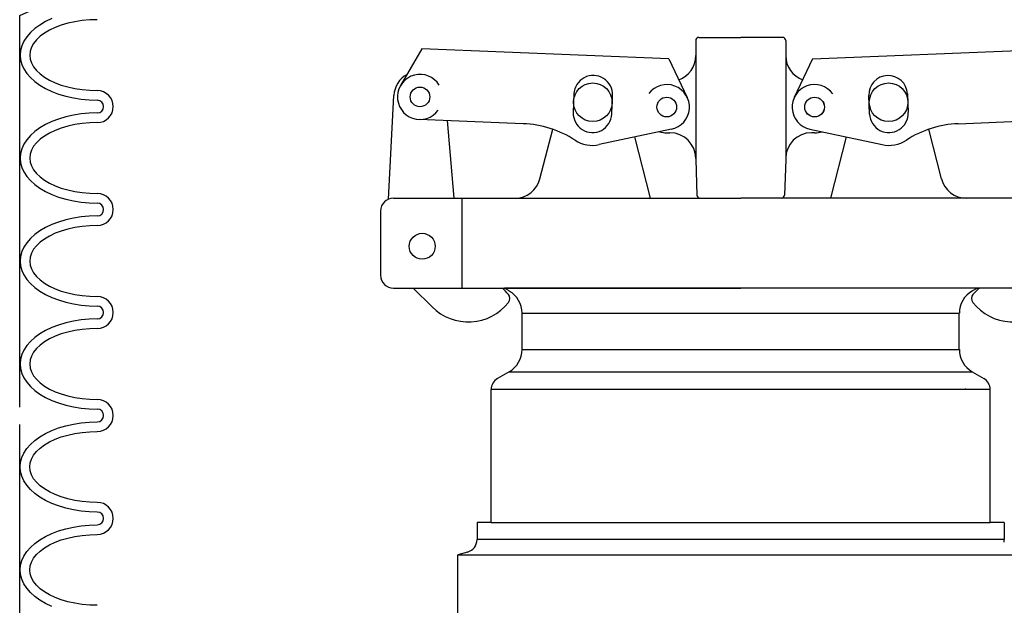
# Model space of a CAD drawing. Extents: x -169 to 7270, y -140 to 2984.
# Tile 111 of 256: x 1059.26 to 1068.84, y 359.47 to 365.16. Entities that reach past the tile are written whole.
import ezdxf

# ---------------------------------------------------------------- set-up
doc = ezdxf.new("R2010")
doc.units = 0
doc.header["$MEASUREMENT"] = 0
doc.layers.get('DEFPOINTS').update_dxf_attribs({"linetype": 'CONTINUOUS'})
for name, color, linetype in [('FILL-CAP', 1, 'CONTINUOUS'), ('SPILL-BUCKET', 1, 'CONTINUOUS'), ('SWIVEL-ADAPTOR', 1, 'CONTINUOUS')]:
    doc.layers.add(name, color=color, linetype=linetype)

msp = doc.modelspace()

# ---------------------------------------------------------------- linework, layer by layer
at = {"layer": 'DEFPOINTS', "linetype": 'Continuous'}
for points in [[(1059.26439, 361.39777), (1059.26439, 365.20339), (1059.92686, 365.50492), (1059.92686, 368.36415)], [(1059.26439, 357.61362), (1059.26439, 361.2285)]]:
    msp.add_lwpolyline(points, dxfattribs=at)
at = {"layer": 'FILL-CAP', "color": 1, "linetype": 'Continuous'}
for p, q in [((1065.83571, 364.95961), (1065.83571, 364.81386)), ((1065.86696, 364.99086), (1066.27321, 364.99086)), ((1066.67946, 364.99086), (1066.27321, 364.99086)), ((1066.71071, 364.95961), (1066.71071, 364.81386)), ((1063.17463, 364.88073), (1062.96628, 364.52231)), ((1065.57386, 364.78225), (1063.17463, 364.88073)), ((1066.97256, 364.78225), (1069.37179, 364.88073)), ((1065.57386, 364.78225), (1065.75213, 364.40796)), ((1065.83571, 364.81386), (1065.83571, 363.80336)), ((1066.71071, 364.81386), (1066.71071, 363.81386)), ((1066.97256, 364.78225), (1066.79429, 364.40796)), ((1062.85049, 363.4189), (1062.90149, 364.42577)), ((1064.15905, 364.15225), (1063.14643, 364.19381)), ((1068.38736, 364.15225), (1069.39998, 364.19381)), ((1063.48815, 363.42836), (1063.42227, 364.18249)), ((1064.32174, 363.61612), (1064.44559, 364.09792)), ((1065.60078, 364.10007), (1064.89837, 363.94848)), ((1066.94563, 364.10007), (1067.64805, 363.94848)), ((1068.22467, 363.61612), (1068.10083, 364.09792)), ((1065.39774, 363.42912), (1065.24501, 364.02329)), ((1065.55471, 364.06386), (1065.58571, 364.06386)), ((1066.99171, 364.06386), (1066.96071, 364.06386)), ((1067.14867, 363.42912), (1067.3014, 364.02329)), ((1065.83571, 363.81386), (1065.83571, 363.80336)), ((1066.71071, 363.81386), (1066.71071, 363.80336)), ((1065.83571, 363.80336), (1065.84775, 363.45852)), ((1066.71071, 363.80336), (1066.69866, 363.45852)), ((1062.89821, 363.42836), (1064.07961, 363.42836)), ((1063.56571, 362.55336), (1063.56571, 363.42836)), ((1064.07961, 363.42836), (1066.27321, 363.42836)), ((1068.4668, 363.42836), (1066.27321, 363.42836)), ((1069.64821, 363.42836), (1068.4668, 363.42836)), ((1062.77321, 363.30336), (1062.77321, 362.67836)), ((1062.89821, 362.55336), (1066.27321, 362.55336)), ((1063.09038, 362.55336), (1063.27323, 362.37125)), ((1069.64821, 362.55336), (1066.27321, 362.55336))]:
    msp.add_line(p, q, dxfattribs=at)
at = {"layer": 'FILL-CAP', "color": 5, "linetype": 'Continuous'}
for p, q in [((1064.65259, 364.441), (1064.64521, 364.26115)), ((1065.01989, 364.24577), (1065.02727, 364.42562)), ((1067.52652, 364.24577), (1067.51914, 364.42562)), ((1067.89383, 364.441), (1067.90121, 364.26115))]:
    msp.add_line(p, q, dxfattribs=at)
at = {"layer": 'FILL-CAP', "color": 7, "linetype": 'Continuous'}
for centre, radius in [((1063.1554, 364.41238), 0.0955), ((1064.83571, 364.36036), 0.1875), ((1067.71071, 364.36036), 0.1875), ((1065.55471, 364.31386), 0.0955), ((1066.99171, 364.31386), 0.096), ((1066.99171, 364.31386), 0.0955), ((1063.17771, 362.96036), 0.126)]:
    msp.add_circle(centre, radius, dxfattribs=at)
at = {"layer": 'FILL-CAP', "color": 1, "linetype": 'Continuous'}
for centre, radius, start, end in [((1065.86696, 364.95961), 0.03125, 90, 180), ((1066.67946, 364.95961), 0.03125, 0, 90), ((1065.58571, 364.81386), 0.25, 289.892293, 0), ((1066.96071, 364.81386), 0.25, 180, 250.107707), ((1063.15117, 364.41312), 0.25, 119.01975, 177.100106), ((1063.15548, 364.41237), 0.2188, 31.207475, 324.090131), ((1064.83993, 364.43331), 0.1875, 357.64961, 177.64961), ((1067.70648, 364.43331), 0.1875, 2.35039, 182.35039), ((1065.55595, 364.3138), 0.2187, 281.184003, 143.400114), ((1066.99171, 364.31386), 0.2187, 35.923386, 258.139497), ((1064.83255, 364.25346), 0.1875, 177.64961, 357.649627), ((1067.71387, 364.25346), 0.1875, 182.350373, 2.35039), ((1064.11804, 363.15309), 1, 57.003012, 87.64961), ((1068.42837, 363.15309), 1, 92.35039, 122.996988), ((1065.55471, 364.31386), 0.25, 253.199633, 269.999877), ((1065.58571, 363.81386), 0.25, 0, 90), ((1066.96071, 363.81386), 0.25, 90, 180), ((1066.99171, 364.31386), 0.25, 270.000123, 286.800367), ((1064.83255, 364.25346), 0.312, 237.003012, 282.178318), ((1067.71387, 364.25346), 0.312, 257.821682, 302.996988), ((1064.07961, 363.67836), 0.25, 270, 345.58427), ((1068.4668, 363.67836), 0.25, 194.41573, 270), ((1062.89821, 363.30336), 0.125, 90, 180), ((1065.87898, 363.45961), 0.03125, 182, 270), ((1066.66743, 363.45961), 0.03125, 270, 358), ((1062.89821, 362.67836), 0.125, 180, 270), ((1063.63628, 362.16661), 0.5, 40.753152, 50.670514), ((1063.9677, 362.45221), 0.0625, 321.339848, 40.753152), ((1068.57871, 362.45221), 0.0625, 139.246848, 218.660152), ((1068.91013, 362.16661), 0.5, 129.329486, 139.246848), ((1063.62607, 362.72551), 0.5, 225.115836, 321.339848), ((1068.92034, 362.72551), 0.5, 218.660152, 314.884164)]:
    msp.add_arc(centre, radius, start, end, dxfattribs=at)
at = {"layer": 'SPILL-BUCKET', "linetype": 'Continuous'}
for p, q in [((1059.57713, 365.17308), (1059.51636, 365.14429)), ((1059.87246, 365.15389), (1059.80103, 365.14323)), ((1059.94496, 365.16029), (1059.87246, 365.15389)), ((1060.01853, 365.16242), (1059.94496, 365.16029)), ((1059.41081, 365.07606), (1059.36816, 365.03767)), ((1059.46092, 365.11124), (1059.41081, 365.07606)), ((1059.51636, 365.14429), (1059.46092, 365.11124)), ((1059.55368, 365.0622), (1059.50463, 365.03341)), ((1059.60912, 365.08778), (1059.55368, 365.0622)), ((1059.66882, 365.11018), (1059.60912, 365.08778)), ((1059.73386, 365.1283), (1059.66882, 365.11018)), ((1059.80103, 365.14323), (1059.73386, 365.1283)), ((1059.30419, 364.95451), (1059.28394, 364.90974)), ((1059.33298, 364.99716), (1059.30419, 364.95451)), ((1059.36816, 365.03767), (1059.33298, 364.99716)), ((1059.4268, 364.96837), (1059.39801, 364.93212)), ((1059.46199, 365.00143), (1059.4268, 364.96837)), ((1059.50463, 365.03341), (1059.46199, 365.00143)), ((1059.27221, 364.86496), (1059.26794, 364.81911)), ((1059.28394, 364.90974), (1059.27221, 364.86496)), ((1059.37776, 364.89481), (1059.36603, 364.85749)), ((1059.39801, 364.93212), (1059.37776, 364.89481)), ((1059.26794, 364.81911), (1059.27221, 364.77327)), ((1059.26794, 364.81911), (1059.27221, 364.77327)), ((1059.27221, 364.77327), (1059.28394, 364.72742)), ((1059.27221, 364.77327), (1059.28394, 364.72742)), ((1059.36603, 364.85749), (1059.36177, 364.81911)), ((1059.36177, 364.81911), (1059.36603, 364.78073)), ((1059.36603, 364.78073), (1059.37776, 364.74235)), ((1059.28394, 364.72742), (1059.30419, 364.68371)), ((1059.28394, 364.72742), (1059.30419, 364.68371)), ((1059.30419, 364.68371), (1059.33298, 364.64106)), ((1059.30419, 364.68371), (1059.33298, 364.64106)), ((1059.37776, 364.74235), (1059.39801, 364.70503)), ((1059.39801, 364.70503), (1059.4268, 364.66985)), ((1059.4268, 364.66985), (1059.46199, 364.63573)), ((1059.33298, 364.64106), (1059.36816, 364.59948)), ((1059.33298, 364.64106), (1059.36816, 364.59948)), ((1059.36816, 364.59948), (1059.41081, 364.5611)), ((1059.36816, 364.59948), (1059.41081, 364.5611)), ((1059.46199, 364.63573), (1059.50463, 364.60374)), ((1059.50463, 364.60374), (1059.55368, 364.57602)), ((1059.55368, 364.57602), (1059.60912, 364.54937)), ((1059.41081, 364.5611), (1059.46092, 364.52591)), ((1059.41081, 364.5611), (1059.46092, 364.52591)), ((1059.46092, 364.52591), (1059.51636, 364.49286)), ((1059.46092, 364.52591), (1059.51636, 364.49286)), ((1059.51636, 364.49286), (1059.57713, 364.46408)), ((1059.51636, 364.49286), (1059.57713, 364.46408)), ((1059.60912, 364.54937), (1059.66882, 364.52698)), ((1059.66882, 364.52698), (1059.73386, 364.50886)), ((1059.73386, 364.50886), (1059.80103, 364.49393)), ((1059.80103, 364.49393), (1059.87246, 364.48327)), ((1059.87246, 364.48327), (1059.94496, 364.47687)), ((1059.94496, 364.47687), (1060.01853, 364.47474)), ((1059.57713, 364.46408), (1059.64323, 364.43955)), ((1059.57713, 364.46408), (1059.64323, 364.43955)), ((1059.64323, 364.43955), (1059.71254, 364.4193)), ((1059.64323, 364.43955), (1059.71254, 364.4193)), ((1059.71254, 364.4193), (1059.7861, 364.40224)), ((1059.71254, 364.4193), (1059.7861, 364.40224)), ((1059.7861, 364.40224), (1059.8618, 364.39051)), ((1059.7861, 364.40224), (1059.8618, 364.39051)), ((1059.8618, 364.39051), (1059.93963, 364.38305)), ((1059.8618, 364.39051), (1059.93963, 364.38305)), ((1059.93963, 364.38305), (1060.01853, 364.38092)), ((1059.93963, 364.38305), (1060.01853, 364.38092)), ((1059.64323, 364.19753), (1059.57713, 364.17195)), ((1059.71254, 364.21779), (1059.64323, 364.19753)), ((1059.7861, 364.23485), (1059.71254, 364.21779)), ((1059.8618, 364.24658), (1059.7861, 364.23485)), ((1059.93963, 364.25297), (1059.8618, 364.24658)), ((1060.01853, 364.25617), (1059.93963, 364.25297)), ((1059.46092, 364.11117), (1059.41081, 364.07492)), ((1059.51636, 364.14316), (1059.46092, 364.11117)), ((1059.57713, 364.17195), (1059.51636, 364.14316)), ((1059.66882, 364.10904), (1059.60912, 364.08665)), ((1059.73386, 364.12823), (1059.66882, 364.10904)), ((1059.80103, 364.14316), (1059.73386, 364.12823)), ((1059.87246, 364.15382), (1059.80103, 364.14316)), ((1059.94496, 364.16022), (1059.87246, 364.15382)), ((1060.01853, 364.16235), (1059.94496, 364.16022)), ((1059.36816, 364.03654), (1059.33298, 363.99603)), ((1059.41081, 364.07492), (1059.36816, 364.03654)), ((1059.46199, 364.00136), (1059.4268, 363.96724)), ((1059.50463, 364.03228), (1059.46199, 364.00136)), ((1059.55368, 364.06106), (1059.50463, 364.03228)), ((1059.60912, 364.08665), (1059.55368, 364.06106)), ((1059.28394, 363.9086), (1059.27221, 363.86382)), ((1059.30419, 363.95338), (1059.28394, 363.9086)), ((1059.33298, 363.99603), (1059.30419, 363.95338)), ((1059.39801, 363.93206), (1059.37776, 363.89474)), ((1059.4268, 363.96724), (1059.39801, 363.93206)), ((1059.27221, 363.86382), (1059.26794, 363.81798)), ((1059.26794, 363.81798), (1059.27221, 363.77213)), ((1059.26794, 363.81798), (1059.27221, 363.77213)), ((1059.36603, 363.85636), (1059.36177, 363.81798)), ((1059.36177, 363.81798), (1059.36603, 363.7796)), ((1059.37776, 363.89474), (1059.36603, 363.85636)), ((1059.27221, 363.77213), (1059.28394, 363.72735)), ((1059.27221, 363.77213), (1059.28394, 363.72735)), ((1059.28394, 363.72735), (1059.30419, 363.68257)), ((1059.28394, 363.72735), (1059.30419, 363.68257)), ((1059.36603, 363.7796), (1059.37776, 363.74121)), ((1059.37776, 363.74121), (1059.39801, 363.7039)), ((1059.30419, 363.68257), (1059.33298, 363.63993)), ((1059.30419, 363.68257), (1059.33298, 363.63993)), ((1059.33298, 363.63993), (1059.36816, 363.59941)), ((1059.33298, 363.63993), (1059.36816, 363.59941)), ((1059.39801, 363.7039), (1059.4268, 363.66871)), ((1059.4268, 363.66871), (1059.46199, 363.6346)), ((1059.46199, 363.6346), (1059.50463, 363.60368)), ((1059.36816, 363.59941), (1059.41081, 363.56103)), ((1059.36816, 363.59941), (1059.41081, 363.56103)), ((1059.41081, 363.56103), (1059.46092, 363.52478)), ((1059.41081, 363.56103), (1059.46092, 363.52478)), ((1059.46092, 363.52478), (1059.51636, 363.4928)), ((1059.46092, 363.52478), (1059.51636, 363.4928)), ((1059.50463, 363.60368), (1059.55368, 363.57489)), ((1059.55368, 363.57489), (1059.60912, 363.5493)), ((1059.60912, 363.5493), (1059.66882, 363.52691)), ((1059.66882, 363.52691), (1059.73386, 363.50772)), ((1059.51636, 363.4928), (1059.57713, 363.46401)), ((1059.51636, 363.4928), (1059.57713, 363.46401)), ((1059.57713, 363.46401), (1059.64323, 363.43842)), ((1059.57713, 363.46401), (1059.64323, 363.43842)), ((1059.64323, 363.43842), (1059.71254, 363.41816)), ((1059.64323, 363.43842), (1059.71254, 363.41816)), ((1059.73386, 363.50772), (1059.80103, 363.4928)), ((1059.80103, 363.4928), (1059.87246, 363.48214)), ((1059.87246, 363.48214), (1059.94496, 363.47574)), ((1059.94496, 363.47574), (1060.01853, 363.4736)), ((1059.71254, 363.41816), (1059.7861, 363.40111)), ((1059.71254, 363.41816), (1059.7861, 363.40111)), ((1059.7861, 363.40111), (1059.8618, 363.38938)), ((1059.7861, 363.40111), (1059.8618, 363.38938)), ((1059.8618, 363.38938), (1059.93963, 363.38298)), ((1059.8618, 363.38938), (1059.93963, 363.38298)), ((1059.93963, 363.38298), (1060.01853, 363.37978)), ((1059.93963, 363.38298), (1060.01853, 363.37978)), ((1059.7861, 363.23372), (1059.71254, 363.21666)), ((1059.8618, 363.24545), (1059.7861, 363.23372)), ((1059.93963, 363.25291), (1059.8618, 363.24545)), ((1060.01853, 363.25504), (1059.93963, 363.25291)), ((1059.51636, 363.14203), (1059.46092, 363.11004)), ((1059.57713, 363.17188), (1059.51636, 363.14203)), ((1059.64323, 363.1964), (1059.57713, 363.17188)), ((1059.71254, 363.21666), (1059.64323, 363.1964)), ((1059.80103, 363.14203), (1059.73386, 363.1271)), ((1059.87246, 363.15269), (1059.80103, 363.14203)), ((1059.94496, 363.15909), (1059.87246, 363.15269)), ((1060.01853, 363.16122), (1059.94496, 363.15909)), ((1059.41081, 363.07486), (1059.36816, 363.03648)), ((1059.46092, 363.11004), (1059.41081, 363.07486)), ((1059.55368, 363.05993), (1059.50463, 363.03115)), ((1059.60912, 363.08659), (1059.55368, 363.05993)), ((1059.66882, 363.10898), (1059.60912, 363.08659)), ((1059.73386, 363.1271), (1059.66882, 363.10898)), ((1059.30419, 362.95225), (1059.28394, 362.90854)), ((1059.33298, 362.99489), (1059.30419, 362.95225)), ((1059.36816, 363.03648), (1059.33298, 362.99489)), ((1059.4268, 362.96611), (1059.39801, 362.93092)), ((1059.46199, 363.00023), (1059.4268, 362.96611)), ((1059.50463, 363.03115), (1059.46199, 363.00023)), ((1059.27221, 362.86269), (1059.26794, 362.81685)), ((1059.28394, 362.90854), (1059.27221, 362.86269)), ((1059.36603, 362.85523), (1059.36177, 362.81685)), ((1059.37776, 362.89361), (1059.36603, 362.85523)), ((1059.39801, 362.93092), (1059.37776, 362.89361)), ((1059.26794, 362.81685), (1059.27221, 362.771)), ((1059.26794, 362.81685), (1059.27221, 362.771)), ((1059.27221, 362.771), (1059.28394, 362.72622)), ((1059.27221, 362.771), (1059.28394, 362.72622)), ((1059.36177, 362.81685), (1059.36603, 362.77846)), ((1059.36603, 362.77846), (1059.37776, 362.74115)), ((1059.28394, 362.72622), (1059.30419, 362.68144)), ((1059.28394, 362.72622), (1059.30419, 362.68144)), ((1059.30419, 362.68144), (1059.33298, 362.63879)), ((1059.30419, 362.68144), (1059.33298, 362.63879)), ((1059.37776, 362.74115), (1059.39801, 362.70383)), ((1059.39801, 362.70383), (1059.4268, 362.66758)), ((1059.4268, 362.66758), (1059.46199, 362.63453)), ((1059.33298, 362.63879), (1059.36816, 362.59828)), ((1059.33298, 362.63879), (1059.36816, 362.59828)), ((1059.36816, 362.59828), (1059.41081, 362.5599)), ((1059.36816, 362.59828), (1059.41081, 362.5599)), ((1059.46199, 362.63453), (1059.50463, 362.60254)), ((1059.50463, 362.60254), (1059.55368, 362.57376)), ((1059.55368, 362.57376), (1059.60912, 362.54817)), ((1059.41081, 362.5599), (1059.46092, 362.52471)), ((1059.41081, 362.5599), (1059.46092, 362.52471)), ((1059.46092, 362.52471), (1059.51636, 362.49166)), ((1059.46092, 362.52471), (1059.51636, 362.49166)), ((1059.51636, 362.49166), (1059.57713, 362.46288)), ((1059.51636, 362.49166), (1059.57713, 362.46288)), ((1059.60912, 362.54817), (1059.66882, 362.52578)), ((1059.66882, 362.52578), (1059.73386, 362.50766)), ((1059.73386, 362.50766), (1059.80103, 362.49273)), ((1059.80103, 362.49273), (1059.87246, 362.48207)), ((1059.87246, 362.48207), (1059.94496, 362.47567)), ((1059.94496, 362.47567), (1060.01853, 362.47354)), ((1059.57713, 362.46288), (1059.64323, 362.43835)), ((1059.57713, 362.46288), (1059.64323, 362.43835)), ((1059.64323, 362.43835), (1059.71254, 362.41703)), ((1059.64323, 362.43835), (1059.71254, 362.41703)), ((1059.71254, 362.41703), (1059.7861, 362.40104)), ((1059.71254, 362.41703), (1059.7861, 362.40104)), ((1059.7861, 362.40104), (1059.8618, 362.38931)), ((1059.7861, 362.40104), (1059.8618, 362.38931)), ((1059.8618, 362.38931), (1059.93963, 362.38185)), ((1059.8618, 362.38931), (1059.93963, 362.38185)), ((1059.93963, 362.38185), (1060.01853, 362.37972)), ((1059.93963, 362.38185), (1060.01853, 362.37972)), ((1059.64323, 362.19527), (1059.57713, 362.17075)), ((1059.71254, 362.21659), (1059.64323, 362.19527)), ((1059.7861, 362.23258), (1059.71254, 362.21659)), ((1059.8618, 362.24431), (1059.7861, 362.23258)), ((1059.93963, 362.25178), (1059.8618, 362.24431)), ((1060.01853, 362.25391), (1059.93963, 362.25178)), ((1059.46092, 362.10891), (1059.41081, 362.07372)), ((1059.51636, 362.14196), (1059.46092, 362.10891)), ((1059.57713, 362.17075), (1059.51636, 362.14196)), ((1059.60912, 362.08545), (1059.55368, 362.05986)), ((1059.66882, 362.10784), (1059.60912, 362.08545)), ((1059.73386, 362.12597), (1059.66882, 362.10784)), ((1059.80103, 362.14089), (1059.73386, 362.12597)), ((1059.87246, 362.15156), (1059.80103, 362.14089)), ((1059.94496, 362.15795), (1059.87246, 362.15156)), ((1060.01853, 362.16008), (1059.94496, 362.15795)), ((1059.33298, 361.99483), (1059.30419, 361.95218)), ((1059.36816, 362.03534), (1059.33298, 361.99483)), ((1059.41081, 362.07372), (1059.36816, 362.03534)), ((1059.46199, 361.99909), (1059.4268, 361.96604)), ((1059.50463, 362.03108), (1059.46199, 361.99909)), ((1059.55368, 362.05986), (1059.50463, 362.03108)), ((1059.28394, 361.9074), (1059.27221, 361.86262)), ((1059.30419, 361.95218), (1059.28394, 361.9074)), ((1059.37776, 361.89248), (1059.36603, 361.85516)), ((1059.39801, 361.92979), (1059.37776, 361.89248)), ((1059.4268, 361.96604), (1059.39801, 361.92979)), ((1059.27221, 361.86262), (1059.26794, 361.81678)), ((1059.26794, 361.81678), (1059.27221, 361.77093)), ((1059.26794, 361.81678), (1059.27221, 361.77093)), ((1059.36603, 361.85516), (1059.36177, 361.81678)), ((1059.36177, 361.81678), (1059.36603, 361.77733)), ((1059.27221, 361.77093), (1059.28394, 361.72509)), ((1059.27221, 361.77093), (1059.28394, 361.72509)), ((1059.28394, 361.72509), (1059.30419, 361.68137)), ((1059.28394, 361.72509), (1059.30419, 361.68137)), ((1059.36603, 361.77733), (1059.37776, 361.74001)), ((1059.37776, 361.74001), (1059.39801, 361.7027)), ((1059.39801, 361.7027), (1059.4268, 361.66751)), ((1059.30419, 361.68137), (1059.33298, 361.63873)), ((1059.30419, 361.68137), (1059.33298, 361.63873)), ((1059.33298, 361.63873), (1059.36816, 361.59715)), ((1059.33298, 361.63873), (1059.36816, 361.59715)), ((1059.4268, 361.66751), (1059.46199, 361.6334)), ((1059.46199, 361.6334), (1059.50463, 361.60141)), ((1059.36816, 361.59715), (1059.41081, 361.55877)), ((1059.36816, 361.59715), (1059.41081, 361.55877)), ((1059.41081, 361.55877), (1059.46092, 361.52358)), ((1059.41081, 361.55877), (1059.46092, 361.52358)), ((1059.46092, 361.52358), (1059.51636, 361.49053)), ((1059.46092, 361.52358), (1059.51636, 361.49053)), ((1059.50463, 361.60141), (1059.55368, 361.57263)), ((1059.55368, 361.57263), (1059.60912, 361.54704)), ((1059.60912, 361.54704), (1059.66882, 361.52465)), ((1059.66882, 361.52465), (1059.73386, 361.50652)), ((1059.51636, 361.49053), (1059.57713, 361.46174)), ((1059.51636, 361.49053), (1059.57713, 361.46174)), ((1059.57713, 361.46174), (1059.64323, 361.43722)), ((1059.57713, 361.46174), (1059.64323, 361.43722)), ((1059.64323, 361.43722), (1059.71254, 361.4159)), ((1059.64323, 361.43722), (1059.71254, 361.4159)), ((1059.71254, 361.4159), (1059.7861, 361.39991)), ((1059.71254, 361.4159), (1059.7861, 361.39991)), ((1059.73386, 361.50652), (1059.80103, 361.4916)), ((1059.80103, 361.4916), (1059.87246, 361.48094)), ((1059.87246, 361.48094), (1059.94496, 361.47454)), ((1059.94496, 361.47454), (1060.01853, 361.47241)), ((1059.7861, 361.39991), (1059.8618, 361.38818)), ((1059.7861, 361.39991), (1059.8618, 361.38818)), ((1059.8618, 361.38818), (1059.93963, 361.38072)), ((1059.8618, 361.38818), (1059.93963, 361.38072)), ((1059.93963, 361.38072), (1060.01853, 361.37858)), ((1059.93963, 361.38072), (1060.01853, 361.37858)), ((1059.71254, 361.21546), (1059.7861, 361.23252)), ((1059.71254, 361.21546), (1059.7861, 361.23252)), ((1059.7861, 361.23252), (1059.8618, 361.24425)), ((1059.7861, 361.23252), (1059.8618, 361.24425)), ((1059.8618, 361.24425), (1059.93963, 361.25064)), ((1059.8618, 361.24425), (1059.93963, 361.25064)), ((1059.93963, 361.25064), (1060.01853, 361.25384)), ((1059.93963, 361.25064), (1060.01853, 361.25384)), ((1059.46092, 361.10884), (1059.51636, 361.14083)), ((1059.46092, 361.10884), (1059.51636, 361.14083)), ((1059.51636, 361.14083), (1059.57713, 361.16961)), ((1059.51636, 361.14083), (1059.57713, 361.16961)), ((1059.57713, 361.16961), (1059.64323, 361.1952)), ((1059.57713, 361.16961), (1059.64323, 361.1952)), ((1059.64323, 361.1952), (1059.71254, 361.21546)), ((1059.64323, 361.1952), (1059.71254, 361.21546)), ((1059.66882, 361.10671), (1059.73386, 361.1259)), ((1059.73386, 361.1259), (1059.80103, 361.14083)), ((1059.80103, 361.14083), (1059.87246, 361.15149)), ((1059.87246, 361.15149), (1059.94496, 361.15789)), ((1059.94496, 361.15789), (1060.01853, 361.16002)), ((1059.33298, 360.9937), (1059.36816, 361.03421)), ((1059.33298, 360.9937), (1059.36816, 361.03421)), ((1059.36816, 361.03421), (1059.41081, 361.07259)), ((1059.36816, 361.03421), (1059.41081, 361.07259)), ((1059.41081, 361.07259), (1059.46092, 361.10884)), ((1059.41081, 361.07259), (1059.46092, 361.10884)), ((1059.46199, 360.99903), (1059.50463, 361.02995)), ((1059.50463, 361.02995), (1059.55368, 361.05873)), ((1059.55368, 361.05873), (1059.60912, 361.08432)), ((1059.60912, 361.08432), (1059.66882, 361.10671)), ((1059.28394, 360.90627), (1059.30419, 360.95105)), ((1059.28394, 360.90627), (1059.30419, 360.95105)), ((1059.30419, 360.95105), (1059.33298, 360.9937)), ((1059.30419, 360.95105), (1059.33298, 360.9937)), ((1059.39801, 360.92973), (1059.4268, 360.96491)), ((1059.4268, 360.96491), (1059.46199, 360.99903)), ((1059.26794, 360.81565), (1059.27221, 360.86149)), ((1059.26794, 360.81565), (1059.27221, 360.86149)), ((1059.27221, 360.86149), (1059.28394, 360.90627)), ((1059.27221, 360.86149), (1059.28394, 360.90627)), ((1059.36177, 360.81565), (1059.36603, 360.85403)), ((1059.36603, 360.85403), (1059.37776, 360.89241)), ((1059.37776, 360.89241), (1059.39801, 360.92973)), ((1059.27221, 360.7698), (1059.26794, 360.81565)), ((1059.28394, 360.72502), (1059.27221, 360.7698)), ((1059.36603, 360.77726), (1059.36177, 360.81565)), ((1059.37776, 360.73888), (1059.36603, 360.77726)), ((1059.30419, 360.68024), (1059.28394, 360.72502)), ((1059.33298, 360.6376), (1059.30419, 360.68024)), ((1059.39801, 360.70156), (1059.37776, 360.73888)), ((1059.4268, 360.66638), (1059.39801, 360.70156)), ((1059.46199, 360.63226), (1059.4268, 360.66638)), ((1059.36816, 360.59708), (1059.33298, 360.6376)), ((1059.41081, 360.5587), (1059.36816, 360.59708)), ((1059.46092, 360.52245), (1059.41081, 360.5587)), ((1059.50463, 360.60135), (1059.46199, 360.63226)), ((1059.55368, 360.57256), (1059.50463, 360.60135)), ((1059.60912, 360.54697), (1059.55368, 360.57256)), ((1059.51636, 360.49046), (1059.46092, 360.52245)), ((1059.57713, 360.46168), (1059.51636, 360.49046)), ((1059.64323, 360.43609), (1059.57713, 360.46168)), ((1059.66882, 360.52458), (1059.60912, 360.54697)), ((1059.73386, 360.50539), (1059.66882, 360.52458)), ((1059.80103, 360.49046), (1059.73386, 360.50539)), ((1059.87246, 360.4798), (1059.80103, 360.49046)), ((1059.94496, 360.47341), (1059.87246, 360.4798)), ((1060.01853, 360.47127), (1059.94496, 360.47341)), ((1059.71254, 360.41583), (1059.64323, 360.43609)), ((1059.7861, 360.39877), (1059.71254, 360.41583)), ((1059.8618, 360.38705), (1059.7861, 360.39877)), ((1059.93963, 360.38065), (1059.8618, 360.38705)), ((1060.01853, 360.37745), (1059.93963, 360.38065)), ((1059.51636, 360.13969), (1059.57713, 360.16955)), ((1059.51636, 360.13969), (1059.57713, 360.16955)), ((1059.57713, 360.16955), (1059.64323, 360.19407)), ((1059.57713, 360.16955), (1059.64323, 360.19407)), ((1059.64323, 360.19407), (1059.71254, 360.21433)), ((1059.64323, 360.19407), (1059.71254, 360.21433)), ((1059.71254, 360.21433), (1059.7861, 360.23138)), ((1059.71254, 360.21433), (1059.7861, 360.23138)), ((1059.7861, 360.23138), (1059.8618, 360.24311)), ((1059.7861, 360.23138), (1059.8618, 360.24311)), ((1059.8618, 360.24311), (1059.93963, 360.25058)), ((1059.8618, 360.24311), (1059.93963, 360.25058)), ((1059.93963, 360.25058), (1060.01853, 360.25271)), ((1059.93963, 360.25058), (1060.01853, 360.25271)), ((1059.41081, 360.07253), (1059.46092, 360.10771)), ((1059.41081, 360.07253), (1059.46092, 360.10771)), ((1059.46092, 360.10771), (1059.51636, 360.13969)), ((1059.46092, 360.10771), (1059.51636, 360.13969)), ((1059.55368, 360.0576), (1059.60912, 360.08425)), ((1059.60912, 360.08425), (1059.66882, 360.10558)), ((1059.66882, 360.10558), (1059.73386, 360.12477)), ((1059.73386, 360.12477), (1059.80103, 360.13969)), ((1059.80103, 360.13969), (1059.87246, 360.15036)), ((1059.87246, 360.15036), (1059.94496, 360.15675)), ((1059.94496, 360.15675), (1060.01853, 360.15888)), ((1059.30419, 359.94992), (1059.33298, 359.99256)), ((1059.30419, 359.94992), (1059.33298, 359.99256)), ((1059.33298, 359.99256), (1059.36816, 360.03414)), ((1059.33298, 359.99256), (1059.36816, 360.03414)), ((1059.36816, 360.03414), (1059.41081, 360.07253)), ((1059.36816, 360.03414), (1059.41081, 360.07253)), ((1059.4268, 359.96378), (1059.46199, 359.99789)), ((1059.46199, 359.99789), (1059.50463, 360.02881)), ((1059.50463, 360.02881), (1059.55368, 360.0576)), ((1059.27221, 359.86036), (1059.28394, 359.9062)), ((1059.27221, 359.86036), (1059.28394, 359.9062)), ((1059.28394, 359.9062), (1059.30419, 359.94992)), ((1059.28394, 359.9062), (1059.30419, 359.94992)), ((1059.36603, 359.8529), (1059.37776, 359.89128)), ((1059.37776, 359.89128), (1059.39801, 359.92859)), ((1059.39801, 359.92859), (1059.4268, 359.96378)), ((1059.26794, 359.81451), (1059.27221, 359.86036)), ((1059.26794, 359.81451), (1059.27221, 359.86036)), ((1059.27221, 359.76867), (1059.26794, 359.81451)), ((1059.36177, 359.81451), (1059.36603, 359.8529)), ((1059.36603, 359.77613), (1059.36177, 359.81451)), ((1059.28394, 359.72389), (1059.27221, 359.76867)), ((1059.30419, 359.67911), (1059.28394, 359.72389)), ((1059.37776, 359.73775), (1059.36603, 359.77613)), ((1059.39801, 359.7015), (1059.37776, 359.73775)), ((1059.4268, 359.66525), (1059.39801, 359.7015)), ((1059.33298, 359.63646), (1059.30419, 359.67911)), ((1059.36816, 359.59595), (1059.33298, 359.63646)), ((1059.41081, 359.55757), (1059.36816, 359.59595)), ((1059.46199, 359.6322), (1059.4268, 359.66525)), ((1059.50463, 359.60021), (1059.46199, 359.6322)), ((1059.55368, 359.57143), (1059.50463, 359.60021)), ((1059.46092, 359.52132), (1059.41081, 359.55757)), ((1059.51636, 359.48933), (1059.46092, 359.52132)), ((1059.60912, 359.54584), (1059.55368, 359.57143)), ((1059.66882, 359.52345), (1059.60912, 359.54584)), ((1059.73386, 359.50532), (1059.66882, 359.52345)), ((1059.80103, 359.4904), (1059.73386, 359.50532)), ((1059.57713, 359.46054), (1059.51636, 359.48933)), ((1059.87246, 359.47974), (1059.80103, 359.4904)), ((1059.94496, 359.47334), (1059.87246, 359.47974)), ((1060.01853, 359.47121), (1059.94496, 359.47334))]:
    msp.add_line(p, q, dxfattribs=at)
for centre, radius, start, end in [((1060.01853, 364.31801), 0.15566, 0, 90), ((1060.01853, 364.31801), 0.06184, 0, 90), ((1060.01853, 364.31801), 0.15566, 270, 0), ((1060.01853, 364.31801), 0.06184, 270, 0), ((1060.01853, 363.31794), 0.15566, 0, 90), ((1060.01853, 363.31794), 0.06184, 0, 90), ((1060.01853, 363.31794), 0.15566, 270, 0), ((1060.01853, 363.31794), 0.06184, 270, 0), ((1060.01853, 362.31681), 0.15566, 0, 90), ((1060.01853, 362.31681), 0.06184, 0, 90), ((1060.01853, 362.31681), 0.15566, 270, 0), ((1060.01853, 362.31681), 0.06184, 270, 0), ((1060.01853, 361.31568), 0.15566, 0, 90), ((1060.01853, 361.31568), 0.06184, 0, 90), ((1060.01853, 361.31568), 0.06184, 270, 0), ((1060.01853, 361.31568), 0.15566, 270, 0), ((1060.01853, 360.31561), 0.15566, 0, 90), ((1060.01853, 360.31561), 0.06184, 0, 90), ((1060.01853, 360.31561), 0.06184, 270, 0), ((1060.01853, 360.31561), 0.15566, 270, 0)]:
    msp.add_arc(centre, radius, start, end, dxfattribs=at)
at = {"layer": 'SWIVEL-ADAPTOR'}
for p, q in [((1064.02321, 362.52593), (1063.97591, 362.55336)), ((1064.02321, 362.52593), (1063.97591, 362.55336)), ((1064.02321, 362.52593), (1063.97591, 362.55336)), ((1064.14821, 361.95756), (1064.14821, 362.30959)), ((1064.02321, 361.74068), (1063.90942, 361.67497)), ((1064.02321, 361.74068), (1063.90942, 361.67497)), ((1068.70002, 361.56707), (1063.84746, 361.56707)), ((1063.84666, 360.27487), (1068.69922, 360.27487)), ((1063.52294, 359.33737), (1063.52294, 359.96237)), ((1063.52294, 359.96237), (1069.02294, 359.96237))]:
    msp.add_line(p, q, dxfattribs=at)
at = {"layer": 'SWIVEL-ADAPTOR', "color": 1, "linetype": 'Continuous'}
for p, q in [((1068.57051, 362.55336), (1063.97591, 362.55336)), ((1068.52321, 362.52593), (1068.57051, 362.55336)), ((1068.39821, 361.95756), (1068.39821, 362.30959)), ((1068.52321, 361.74068), (1068.63699, 361.67497)), ((1063.84666, 360.27487), (1063.84666, 361.56707)), ((1063.84666, 360.27487), (1063.84666, 361.56707)), ((1068.46071, 361.57241), (1068.4559, 361.57241)), ((1068.46071, 361.57241), (1068.4559, 361.57241)), ((1068.69922, 360.27487), (1068.69922, 361.56707)), ((1068.69922, 360.27487), (1068.69922, 361.56707)), ((1063.71044, 360.27487), (1063.71044, 360.10873)), ((1063.71044, 360.27487), (1063.71044, 360.10873)), ((1063.84666, 360.27487), (1063.71044, 360.27487)), ((1068.83544, 360.27487), (1068.69922, 360.27487)), ((1068.83544, 360.27487), (1068.83544, 360.10873)), ((1068.83544, 360.27487), (1068.83544, 360.10873)), ((1068.83544, 360.08309), (1068.83544, 360.10873)), ((1063.61802, 359.98801), (1063.52294, 359.96237)), ((1063.61802, 359.98801), (1063.52294, 359.96237))]:
    msp.add_line(p, q, dxfattribs=at)
at = {"layer": 'SWIVEL-ADAPTOR', "color": 2, "linetype": 'Continuous'}
msp.add_line((1068.52321, 362.52593), (1068.57051, 362.55336), dxfattribs=at)
msp.add_line((1068.52321, 362.52593), (1068.57051, 362.55336), dxfattribs=at)
at = {"layer": 'SWIVEL-ADAPTOR', "color": 7}
for p, q in [((1064.14874, 362.30959), (1068.39874, 362.30959)), ((1064.14874, 361.95756), (1068.39927, 361.95756)), ((1064.02314, 361.74132), (1068.52434, 361.74132)), ((1068.83544, 360.10873), (1063.70991, 360.10873))]:
    msp.add_line(p, q, dxfattribs=at)
at = {"layer": 'SWIVEL-ADAPTOR'}
for centre, radius, start, end in [((1063.89821, 362.30959), 0.24947, 0, 59.981633), ((1063.89821, 361.95756), 0.24947, 299.91219, 0), ((1063.97192, 361.56707), 0.12447, 120.079762, 180), ((1063.97192, 361.56707), 0.12447, 120.079762, 180)]:
    msp.add_arc(centre, radius, start, end, dxfattribs=at)
at = {"layer": 'SWIVEL-ADAPTOR', "color": 1, "linetype": 'Continuous'}
for centre, radius, start, end in [((1068.64821, 362.30959), 0.24947, 120.018367, 180), ((1068.64821, 361.95756), 0.24947, 180, 240.08781), ((1068.57449, 361.56707), 0.12447, 0, 59.920238), ((1068.57449, 361.56707), 0.12447, 0, 59.920238), ((1063.58544, 360.10873), 0.12447, 284.868281, 0), ((1063.58544, 360.10873), 0.12447, 284.868281, 0)]:
    msp.add_arc(centre, radius, start, end, dxfattribs=at)

doc.saveas('drawing.dxf')
